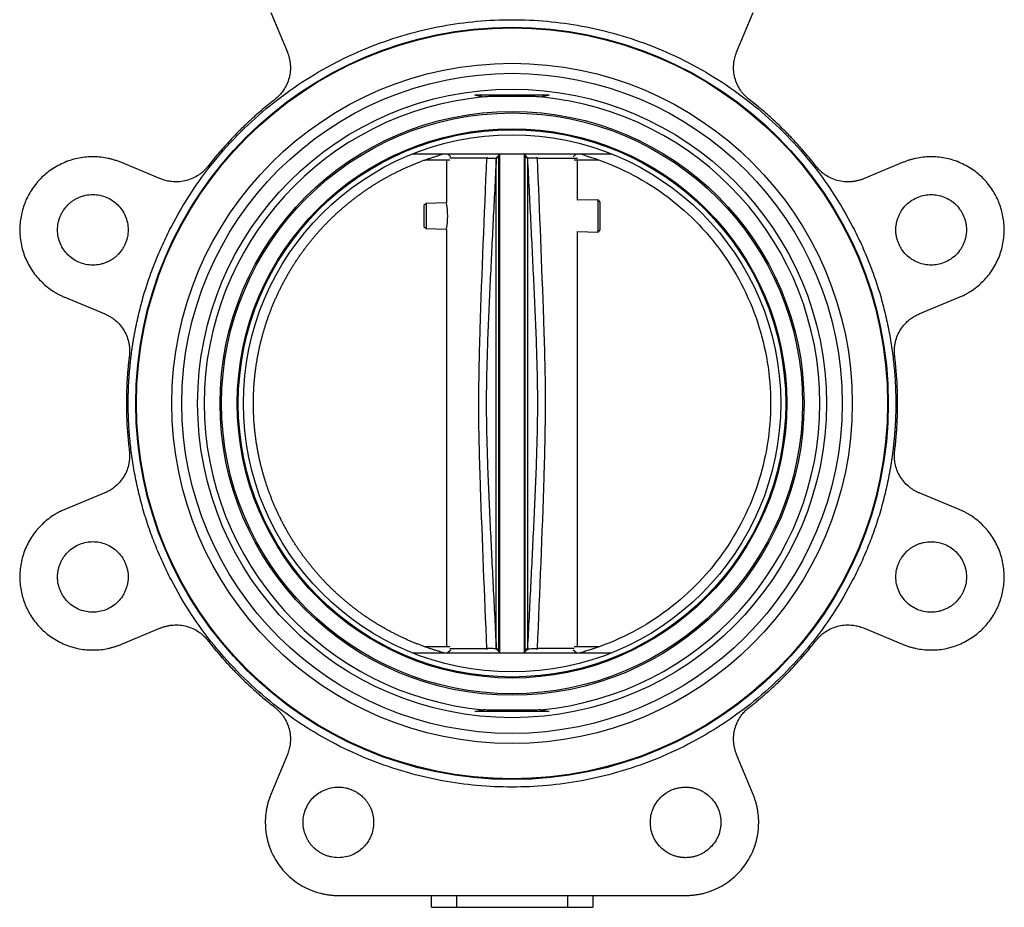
# Model space of a CAD drawing. Header units: millimetres. Extents: x 346 to 1849, y -14 to 1262.
# Tile 36 of 56: x 1571 to 1767, y 325 to 501. Entities that reach past the tile are written whole.
import ezdxf

# ---------------------------------------------------------------- set-up
doc = ezdxf.new("R2010")
doc.units = ezdxf.units.MM

msp = doc.modelspace()

# ---------------------------------------------------------------- linework, layer by layer
at = {"color": 7, "linetype": 'Continuous', "lineweight": 25}
for p, q in [((1621.14, 502.45), (1624.41, 494.55)), ((1713.54, 494.55), (1716.81, 502.45)), ((1676.33, 486), (1661.62, 486)), ((1599.27, 469.42), (1591.37, 472.69)), ((1649.21, 474.35), (1688.74, 474.35)), ((1651.69, 473.15), (1656.61, 473.15)), ((1655.98, 473.15), (1655.98, 464.63)), ((1656.16, 474.35), (1656.87, 473.78)), ((1664, 473.5), (1656.61, 473.5)), ((1666.38, 473.84), (1665.85, 473.36)), ((1666.36, 474.25), (1666.33, 474.02)), ((1666.33, 474.02), (1666.38, 473.84)), ((1666.48, 474.25), (1666.48, 375.45)), ((1671.48, 375.45), (1671.48, 474.25)), ((1671.58, 473.84), (1671.63, 474.02)), ((1672.1, 473.36), (1671.58, 473.84)), ((1671.63, 474.02), (1671.59, 474.25)), ((1672.14, 473.53), (1671.63, 474.02)), ((1672.1, 473.36), (1672.14, 473.53)), ((1681.08, 473.78), (1681.79, 474.35)), ((1681.34, 473.15), (1686.26, 473.15)), ((1681.98, 465.15), (1681.98, 473.15)), ((1746.58, 472.69), (1738.68, 469.42)), ((1686.04, 465.23), (1681.98, 465.15)), ((1686.48, 464.8), (1686.04, 465.23)), ((1686.04, 462.04), (1686.04, 465.23)), ((1651.92, 464.55), (1651.48, 464.1)), ((1651.48, 464.1), (1651.48, 459.98)), ((1655.98, 464.63), (1651.92, 464.55)), ((1651.92, 464.55), (1651.92, 462.04)), ((1686.48, 462.04), (1686.48, 464.8)), ((1651.92, 462.04), (1651.92, 459.53)), ((1686.04, 458.85), (1686.04, 462.04)), ((1686.48, 459.28), (1686.48, 462.04)), ((1651.48, 459.98), (1651.92, 459.53)), ((1651.92, 459.53), (1655.98, 459.45)), ((1655.98, 459.45), (1655.98, 376.55)), ((1686.04, 458.85), (1686.48, 459.28)), ((1681.98, 458.93), (1686.04, 458.85)), ((1681.98, 376.55), (1681.98, 458.93)), ((1580.28, 445.9), (1588.18, 442.62)), ((1749.77, 442.62), (1757.67, 445.9)), ((1588.18, 407.08), (1580.28, 403.8)), ((1757.67, 403.8), (1749.77, 407.08)), ((1591.37, 377.01), (1599.27, 380.28)), ((1738.68, 380.28), (1746.58, 377.01)), ((1649.21, 375.35), (1688.74, 375.35)), ((1656.61, 376.55), (1651.69, 376.55)), ((1656.87, 375.91), (1656.16, 375.35)), ((1656.61, 376.2), (1664, 376.2)), ((1666.33, 375.68), (1665.81, 376.16)), ((1665.85, 376.34), (1666.38, 375.86)), ((1666.38, 375.86), (1666.32, 375.68)), ((1666.32, 375.68), (1666.36, 375.45)), ((1671.58, 375.86), (1672.1, 376.34)), ((1671.62, 375.68), (1671.58, 375.86)), ((1671.59, 375.45), (1671.62, 375.68)), ((1671.62, 375.68), (1672.14, 376.16)), ((1681.79, 375.35), (1681.08, 375.91)), ((1686.26, 376.55), (1681.34, 376.55)), ((1676.33, 363.7), (1661.62, 363.7)), ((1624.41, 355.15), (1621.14, 347.25)), ((1716.81, 347.25), (1713.54, 355.15)), ((1634.53, 327.2), (1703.42, 327.2)), ((1652.98, 324.85), (1652.98, 327.2)), ((1657.98, 327.2), (1657.98, 324.85)), ((1679.98, 327.2), (1679.98, 324.85)), ((1684.98, 327.2), (1684.98, 324.85)), ((1652.98, 324.85), (1657.98, 324.85)), ((1657.98, 324.85), (1679.98, 324.85)), ((1679.98, 324.85), (1684.98, 324.85))]:
    msp.add_line(p, q, dxfattribs=at)
at = {"color": 8, "linetype": 'Continuous', "lineweight": 25}
for p, q in [((1664, 473.5), (1664.1, 473.77)), ((1673.85, 473.77), (1673.95, 473.5)), ((1664.1, 375.93), (1664, 376.2)), ((1673.95, 376.2), (1673.85, 375.93))]:
    msp.add_line(p, q, dxfattribs=at)
at = {"color": 7, "linetype": 'Continuous', "lineweight": 25}
for radius in [74.64, 74.5, 67.5, 65.5, 62.37, 57.93, 57.63, 54.5, 54.3, 53.3]:
    msp.add_circle((1668.98, 424.85), radius, dxfattribs=at)
for centre, radius, start, end in [((1668.98, 424.85), 61.07, 95.3052, 264.6948), ((1668.98, 424.85), 61.07, 275.3052, 84.6948), ((1643.11, 462.04), 13.11, 349.0085, 10.8419)]:
    msp.add_arc(centre, radius, start, end, dxfattribs=at)
for points, knots in [([(1592.84, 424.85), (1592.84, 425.14), (1592.84, 425.72), (1592.85, 426.59), (1592.88, 427.47), (1592.91, 428.34), (1592.96, 429.2), (1593.01, 430.07), (1593.08, 430.94), (1593.15, 431.81), (1593.24, 432.67), (1593.33, 433.54), (1593.43, 434.4), (1593.55, 435.26), (1593.67, 436.12), (1593.81, 436.99), (1593.95, 437.85), (1594.27, 439.61), (1594.83, 442.28), (1595.75, 445.84), (1596.86, 449.38), (1598.16, 452.91), (1599.65, 456.4), (1601.89, 461.01), (1605.15, 466.61), (1609.77, 472.94), (1615.04, 478.79), (1620.89, 484.06), (1627.21, 488.67), (1633.91, 492.58), (1640.85, 495.74), (1647.93, 498.15), (1654.99, 499.81), (1662.01, 500.78), (1668.97, 501.1), (1675.94, 500.78), (1682.96, 499.81), (1690.02, 498.15), (1697.1, 495.74), (1704.04, 492.58), (1710.74, 488.67), (1717.06, 484.06), (1722.91, 478.79), (1728.18, 472.94), (1732.8, 466.61), (1736.06, 461.01), (1738.31, 456.4), (1739.79, 452.91), (1741.09, 449.38), (1742.2, 445.84), (1743.12, 442.28), (1743.74, 439.33), (1744.15, 436.99), (1744.41, 435.26), (1744.63, 433.54), (1744.8, 431.81), (1744.94, 430.07), (1745.04, 428.34), (1745.1, 426.59), (1745.11, 425.43), (1745.12, 424.85)], [0, 0, 0, 0, 0.00365, 0.007296, 0.010939, 0.014581, 0.01822, 0.021858, 0.025495, 0.029131, 0.032767, 0.036404, 0.040042, 0.043682, 0.047323, 0.050967, 0.054613, 0.058263, 0.073508, 0.088755, 0.104387, 0.120021, 0.135977, 0.151935, 0.184343, 0.217096, 0.250024, 0.282952, 0.315705, 0.348114, 0.380018, 0.411275, 0.441757, 0.470878, 0.5, 0.529121, 0.558243, 0.588726, 0.619983, 0.651887, 0.684296, 0.717048, 0.749977, 0.782905, 0.815658, 0.848066, 0.864022, 0.87998, 0.895612, 0.911246, 0.926491, 0.941738, 0.949034, 0.956318, 0.963595, 0.970868, 0.978142, 0.985419, 0.992704, 1, 1, 1, 1]), ([(1624.41, 494.55), (1624.44, 494.46), (1624.52, 494.29), (1624.61, 494.02), (1624.69, 493.75), (1624.77, 493.48), (1624.83, 493.21), (1624.89, 492.94), (1624.93, 492.66), (1624.97, 492.38), (1625.03, 491.75), (1625.02, 490.76), (1624.79, 489.44), (1624.34, 488.17), (1623.82, 487.25), (1623.36, 486.61), (1623.04, 486.22), (1622.7, 485.85), (1622.33, 485.5), (1622.07, 485.29), (1621.94, 485.18)], [0, 0, 0, 0, 0.027191, 0.054266, 0.081258, 0.1082, 0.135127, 0.162072, 0.189068, 0.216151, 0.243352, 0.371657, 0.500014, 0.628319, 0.756676, 0.805529, 0.854092, 0.90256, 0.951131, 1, 1, 1, 1]), ([(1716.01, 485.18), (1715.94, 485.24), (1715.79, 485.36), (1715.58, 485.54), (1715.37, 485.73), (1715.17, 485.93), (1714.98, 486.14), (1714.8, 486.35), (1714.62, 486.57), (1714.45, 486.79), (1714.09, 487.31), (1713.61, 488.17), (1713.16, 489.44), (1712.93, 490.76), (1712.92, 491.82), (1713, 492.6), (1713.09, 493.1), (1713.21, 493.59), (1713.35, 494.08), (1713.48, 494.39), (1713.54, 494.55)], [0, 0, 0, 0, 0.027191, 0.054266, 0.081258, 0.1082, 0.135127, 0.162072, 0.189068, 0.216151, 0.243352, 0.371657, 0.500014, 0.628319, 0.756676, 0.805529, 0.854092, 0.90256, 0.951131, 1, 1, 1, 1]), ([(1621.94, 485.18), (1621.71, 485), (1621.26, 484.65), (1620.6, 484.11), (1619.94, 483.57), (1619.28, 483.01), (1618.63, 482.45), (1617.99, 481.89), (1617.36, 481.31), (1616.73, 480.73), (1616.11, 480.14), (1615.49, 479.55), (1614.71, 478.78), (1613.78, 477.83), (1612.7, 476.68), (1611.65, 475.52), (1610.62, 474.33), (1609.62, 473.12), (1608.97, 472.3), (1608.65, 471.89)], [0, 0, 0, 0, 0.045495, 0.090965, 0.136416, 0.181853, 0.227281, 0.272707, 0.318137, 0.363576, 0.409029, 0.454503, 0.500003, 0.58339, 0.666709, 0.749994, 0.833281, 0.916605, 1, 1, 1, 1]), ([(1674.62, 485.65), (1674.17, 485.7), (1673.7, 485.72), (1672.77, 485.74), (1672.3, 485.74), (1671.35, 485.75), (1670.87, 485.75), (1669.92, 485.75), (1669.45, 485.75), (1668.03, 485.75), (1667.08, 485.75), (1665.66, 485.74), (1665.19, 485.74), (1664.25, 485.72), (1663.78, 485.7), (1663.33, 485.65)], [0, 0, 0, 0, 0.125, 0.125, 0.25, 0.25, 0.375, 0.375, 0.5, 0.5, 0.75, 0.75, 0.875, 0.875, 1, 1, 1, 1]), ([(1729.31, 471.89), (1729.13, 472.11), (1728.78, 472.56), (1728.24, 473.23), (1727.69, 473.89), (1727.14, 474.54), (1726.58, 475.19), (1726.01, 475.83), (1725.44, 476.47), (1724.86, 477.1), (1724.27, 477.72), (1723.67, 478.34), (1722.9, 479.11), (1721.95, 480.05), (1720.81, 481.12), (1719.64, 482.17), (1718.45, 483.2), (1717.25, 484.21), (1716.42, 484.86), (1716.01, 485.18)], [0, 0, 0, 0, 0.045495, 0.090965, 0.136416, 0.181853, 0.227281, 0.272707, 0.318137, 0.363576, 0.409029, 0.454503, 0.500003, 0.58339, 0.666709, 0.749994, 0.833281, 0.916605, 1, 1, 1, 1]), ([(1591.37, 472.69), (1591.26, 472.74), (1591.02, 472.83), (1590.67, 472.96), (1590.31, 473.08), (1589.95, 473.2), (1589.58, 473.3), (1589.22, 473.39), (1588.51, 473.55), (1587.46, 473.72), (1586.04, 473.81), (1584.59, 473.76), (1582.63, 473.5), (1580.24, 472.78), (1577.61, 471.36), (1575.37, 469.48), (1573.62, 467.28), (1572.35, 464.87), (1571.55, 462.28), (1571.23, 459.48), (1571.48, 456.57), (1572.33, 453.7), (1573.52, 451.51), (1574.72, 449.93), (1575.71, 448.88), (1576.78, 447.93), (1577.72, 447.25), (1578.49, 446.78), (1579.07, 446.45), (1579.67, 446.16), (1580.07, 445.98), (1580.28, 445.9)], [0, 0, 0, 0, 0.008343, 0.016672, 0.024993, 0.033312, 0.041634, 0.049965, 0.058311, 0.089201, 0.120102, 0.15228, 0.18447, 0.250119, 0.315767, 0.380052, 0.441771, 0.500002, 0.558232, 0.619951, 0.684236, 0.749885, 0.815534, 0.847712, 0.879901, 0.910791, 0.941693, 0.956283, 0.970843, 0.985406, 1, 1, 1, 1]), ([(1617.68, 424.85), (1617.68, 425.08), (1617.68, 425.54), (1617.69, 426.22), (1617.71, 426.91), (1617.75, 427.59), (1617.79, 428.28), (1617.84, 428.96), (1617.9, 429.65), (1617.97, 430.33), (1618.04, 431.01), (1618.13, 431.69), (1618.23, 432.37), (1618.33, 433.05), (1618.45, 433.72), (1618.57, 434.4), (1618.7, 435.07), (1618.84, 435.74), (1618.99, 436.41), (1619.15, 437.08), (1619.32, 437.75), (1619.5, 438.41), (1619.68, 439.07), (1619.88, 439.73), (1620.08, 440.38), (1620.29, 441.03), (1620.51, 441.68), (1620.74, 442.33), (1620.98, 442.97), (1621.23, 443.61), (1621.48, 444.25), (1621.75, 444.88), (1622.02, 445.51), (1622.3, 446.14), (1622.59, 446.76), (1622.89, 447.38), (1623.19, 447.99), (1623.5, 448.6), (1623.83, 449.21), (1624.16, 449.81), (1624.49, 450.41), (1624.84, 451), (1625.19, 451.59), (1625.55, 452.17), (1625.92, 452.75), (1626.3, 453.32), (1626.68, 453.89), (1627.08, 454.45), (1627.48, 455.01), (1627.88, 455.56), (1628.3, 456.11), (1628.72, 456.65), (1629.15, 457.18), (1629.58, 457.71), (1630.02, 458.24), (1630.47, 458.75), (1630.93, 459.27), (1631.39, 459.77), (1631.86, 460.27), (1632.34, 460.76), (1632.82, 461.25), (1633.31, 461.73), (1633.81, 462.2), (1634.31, 462.67), (1634.82, 463.13), (1635.34, 463.58), (1635.86, 464.03), (1636.38, 464.47), (1636.92, 464.9), (1637.45, 465.33), (1638, 465.74), (1638.55, 466.15), (1639.1, 466.56), (1639.66, 466.95), (1640.23, 467.34), (1640.8, 467.72), (1641.37, 468.09), (1641.95, 468.46), (1642.54, 468.82), (1643.13, 469.16), (1643.72, 469.51), (1644.32, 469.84), (1644.93, 470.16), (1645.53, 470.48), (1646.14, 470.79), (1646.76, 471.09), (1647.38, 471.39), (1648, 471.67), (1648.63, 471.95), (1649.26, 472.21), (1649.9, 472.47), (1650.54, 472.72), (1651.18, 472.97), (1651.82, 473.2), (1652.47, 473.42), (1653.12, 473.64), (1653.77, 473.85), (1654.21, 473.98), (1654.43, 474.04)], [0, 0, 0, 0, 0.010415, 0.020831, 0.031246, 0.041661, 0.052076, 0.062491, 0.072906, 0.08332, 0.093735, 0.104149, 0.114564, 0.124978, 0.135393, 0.145807, 0.156221, 0.166636, 0.17705, 0.187464, 0.197878, 0.208292, 0.218706, 0.229121, 0.239535, 0.249949, 0.260363, 0.270777, 0.281191, 0.291605, 0.302019, 0.312433, 0.322847, 0.333261, 0.343675, 0.354089, 0.364504, 0.374918, 0.385332, 0.395746, 0.406161, 0.416575, 0.42699, 0.437404, 0.447819, 0.458234, 0.468648, 0.479063, 0.489478, 0.499893, 0.510308, 0.520723, 0.531139, 0.541554, 0.55197, 0.562385, 0.572801, 0.583217, 0.593633, 0.604049, 0.614465, 0.624882, 0.635298, 0.645715, 0.656132, 0.666549, 0.676966, 0.687383, 0.697801, 0.708219, 0.718636, 0.729054, 0.739473, 0.749891, 0.76031, 0.770728, 0.781147, 0.791567, 0.801986, 0.812406, 0.822825, 0.833245, 0.843666, 0.854086, 0.864507, 0.874928, 0.885349, 0.895771, 0.906192, 0.916614, 0.927037, 0.937459, 0.947882, 0.958305, 0.968728, 0.979152, 0.989576, 1, 1, 1, 1]), ([(1655.42, 474.35), (1655.25, 474.3), (1654.92, 474.2), (1654.59, 474.1), (1654.43, 474.04)], [0, 0, 0, 0, 0.500018, 1, 1, 1, 1]), ([(1664, 376.2), (1663.55, 386.87), (1662.88, 402.72), (1662.25, 423.84), (1662.79, 445.62), (1663.51, 462.18), (1664, 473.5)], [0, 0, 0, 0, 0.328988, 0.489075, 0.65086, 1, 1, 1, 1]), ([(1665.85, 473.36), (1665.64, 469.31), (1665.23, 461.22), (1664.63, 449.08), (1664.08, 436.96), (1663.76, 424.85), (1664.08, 412.74), (1664.63, 400.62), (1665.23, 388.48), (1665.64, 380.39), (1665.85, 376.34)], [0, 0, 0, 0, 0.1252393, 0.2504374, 0.3754803, 0.5, 0.6245197, 0.7495626, 0.8747607, 1, 1, 1, 1]), ([(1664, 473.5), (1664.3, 473.5), (1664.9, 473.51), (1665.54, 473.53), (1665.72, 473.53), (1665.81, 473.53)], [0, 0, 0, 0, 0.340443, 0.680834, 1, 1, 1, 1]), ([(1665.81, 473.53), (1665.89, 473.61), (1666.05, 473.76), (1666.22, 473.92), (1666.31, 474), (1666.32, 474.01), (1666.33, 474.02), (1666.33, 474.02)], [0, 0, 0, 0, 0.490361, 0.929118, 0.978967, 0.997444, 1, 1, 1, 1]), ([(1665.81, 473.53), (1665.82, 473.51), (1665.84, 473.45), (1665.85, 473.39), (1665.85, 473.36)], [0, 0, 0, 0, 0.445211, 1, 1, 1, 1]), ([(1672.1, 376.34), (1672.31, 380.39), (1672.73, 388.48), (1673.32, 400.62), (1673.87, 412.74), (1674.19, 424.85), (1673.87, 436.96), (1673.32, 449.08), (1672.73, 461.22), (1672.31, 469.31), (1672.1, 473.36)], [0, 0, 0, 0, 0.125239, 0.250437, 0.37548, 0.5, 0.62452, 0.749563, 0.874761, 1, 1, 1, 1]), ([(1673.95, 473.5), (1673.73, 473.5), (1673.28, 473.51), (1672.74, 473.52), (1672.33, 473.53), (1672.21, 473.53), (1672.14, 473.53)], [0, 0, 0, 0, 0.249827, 0.500405, 0.750171, 1, 1, 1, 1]), ([(1673.95, 473.5), (1674.4, 462.84), (1675.07, 446.99), (1675.7, 425.88), (1675.16, 404.09), (1674.44, 387.52), (1673.95, 376.2)], [0, 0, 0, 0, 0.328785, 0.488975, 0.650667, 1, 1, 1, 1]), ([(1683.52, 474.04), (1683.36, 474.1), (1683.03, 474.2), (1682.7, 474.3), (1682.53, 474.35)], [0, 0, 0, 0, 0.499982, 1, 1, 1, 1]), ([(1683.52, 474.04), (1688.78, 472.49), (1693.79, 470.09), (1702.79, 463.82), (1706.78, 459.95), (1713.35, 451.17), (1715.92, 446.24), (1719.39, 435.83), (1720.27, 430.34), (1720.28, 424.85)], [0, 0, 0, 0, 0.25, 0.25, 0.5, 0.5, 0.75, 0.75, 1, 1, 1, 1]), ([(1757.67, 445.9), (1757.79, 445.94), (1758.02, 446.04), (1758.37, 446.2), (1758.71, 446.37), (1759.04, 446.55), (1759.37, 446.73), (1759.7, 446.92), (1760.31, 447.31), (1761.17, 447.93), (1762.24, 448.87), (1763.23, 449.93), (1764.43, 451.51), (1765.62, 453.7), (1766.47, 456.57), (1766.72, 459.48), (1766.4, 462.28), (1765.6, 464.87), (1764.33, 467.28), (1762.58, 469.48), (1760.34, 471.36), (1757.71, 472.78), (1755.32, 473.5), (1753.36, 473.76), (1751.92, 473.81), (1750.49, 473.72), (1749.35, 473.54), (1748.46, 473.33), (1747.82, 473.14), (1747.19, 472.93), (1746.78, 472.77), (1746.58, 472.69)], [0, 0, 0, 0, 0.008343, 0.016672, 0.024993, 0.033312, 0.041634, 0.049965, 0.058311, 0.089201, 0.120102, 0.15228, 0.18447, 0.250119, 0.315767, 0.380052, 0.441771, 0.500002, 0.558232, 0.619951, 0.684236, 0.749885, 0.815534, 0.847712, 0.879901, 0.910791, 0.941693, 0.956283, 0.970843, 0.985406, 1, 1, 1, 1]), ([(1608.65, 471.89), (1608.59, 471.81), (1608.47, 471.67), (1608.28, 471.45), (1608.09, 471.25), (1607.89, 471.05), (1607.69, 470.86), (1607.48, 470.67), (1607.26, 470.5), (1607.03, 470.33), (1606.51, 469.97), (1605.65, 469.48), (1604.39, 469.04), (1603.07, 468.8), (1602, 468.79), (1601.22, 468.88), (1600.72, 468.96), (1600.23, 469.08), (1599.75, 469.23), (1599.43, 469.35), (1599.27, 469.42)], [0, 0, 0, 0, 0.027191, 0.054266, 0.081258, 0.1082, 0.135127, 0.162072, 0.189068, 0.216151, 0.243352, 0.371657, 0.500014, 0.628319, 0.756676, 0.805529, 0.854092, 0.90256, 0.951131, 1, 1, 1, 1]), ([(1738.68, 469.42), (1738.59, 469.38), (1738.41, 469.31), (1738.15, 469.22), (1737.88, 469.13), (1737.61, 469.06), (1737.34, 468.99), (1737.06, 468.94), (1736.78, 468.89), (1736.5, 468.85), (1735.87, 468.8), (1734.88, 468.8), (1733.56, 469.04), (1732.3, 469.48), (1731.37, 470), (1730.73, 470.46), (1730.34, 470.78), (1729.97, 471.13), (1729.62, 471.49), (1729.41, 471.76), (1729.31, 471.89)], [0, 0, 0, 0, 0.027191, 0.054266, 0.081258, 0.1082, 0.135127, 0.162072, 0.189068, 0.216151, 0.243352, 0.371657, 0.500014, 0.628319, 0.756676, 0.805529, 0.854092, 0.90256, 0.951131, 1, 1, 1, 1]), ([(1580.88, 464.24), (1580.94, 464.3), (1581.06, 464.42), (1581.25, 464.59), (1581.45, 464.75), (1581.65, 464.91), (1581.97, 465.14), (1582.43, 465.43), (1583.05, 465.73), (1583.7, 465.97), (1584.63, 466.22), (1585.83, 466.34), (1587.26, 466.19), (1588.61, 465.77), (1589.79, 465.11), (1590.8, 464.27), (1591.64, 463.26), (1592.3, 462.07), (1592.73, 460.73), (1592.88, 459.29), (1592.75, 458.09), (1592.51, 457.17), (1592.26, 456.52), (1591.96, 455.9), (1591.65, 455.39), (1591.34, 454.98), (1591.07, 454.65), (1590.87, 454.44), (1590.78, 454.34)], [0, 0, 0, 0, 0.011674, 0.023326, 0.034972, 0.046628, 0.058309, 0.089193, 0.120101, 0.152273, 0.184469, 0.250118, 0.315768, 0.380053, 0.441772, 0.500003, 0.558234, 0.619953, 0.684238, 0.749887, 0.815537, 0.847708, 0.879904, 0.910788, 0.941696, 0.961138, 0.980548, 1, 1, 1, 1]), ([(1745.12, 459.29), (1745.13, 459.38), (1745.13, 459.55), (1745.14, 459.8), (1745.16, 460.06), (1745.2, 460.31), (1745.26, 460.7), (1745.39, 461.23), (1745.61, 461.88), (1745.9, 462.52), (1746.38, 463.34), (1747.14, 464.28), (1748.26, 465.19), (1749.51, 465.84), (1750.82, 466.21), (1752.12, 466.33), (1753.43, 466.21), (1754.74, 465.84), (1755.99, 465.19), (1757.11, 464.28), (1757.87, 463.34), (1758.35, 462.52), (1758.64, 461.88), (1758.86, 461.23), (1759, 460.65), (1759.08, 460.14), (1759.12, 459.72), (1759.12, 459.43), (1759.12, 459.29)], [0, 0, 0, 0, 0.011674, 0.023326, 0.034972, 0.046628, 0.058309, 0.089193, 0.120101, 0.152273, 0.184469, 0.250118, 0.315768, 0.380053, 0.441772, 0.500003, 0.558234, 0.619953, 0.684238, 0.749887, 0.815537, 0.847708, 0.879904, 0.910788, 0.941696, 0.961138, 0.980548, 1, 1, 1, 1]), ([(1590.78, 454.34), (1590.71, 454.28), (1590.59, 454.16), (1590.4, 453.99), (1590.2, 453.83), (1590, 453.67), (1589.68, 453.44), (1589.22, 453.16), (1588.6, 452.85), (1587.95, 452.61), (1587.03, 452.37), (1585.83, 452.24), (1584.39, 452.39), (1583.04, 452.82), (1581.86, 453.47), (1580.85, 454.31), (1580.01, 455.32), (1579.35, 456.51), (1578.92, 457.86), (1578.78, 459.29), (1578.9, 460.49), (1579.14, 461.41), (1579.39, 462.07), (1579.69, 462.69), (1580, 463.19), (1580.31, 463.6), (1580.58, 463.93), (1580.78, 464.14), (1580.88, 464.24)], [0, 0, 0, 0, 0.011674, 0.023326, 0.034972, 0.046628, 0.058309, 0.089193, 0.120101, 0.152273, 0.184469, 0.250118, 0.315768, 0.380053, 0.441772, 0.500003, 0.558234, 0.619953, 0.684238, 0.749887, 0.815537, 0.847708, 0.879904, 0.910788, 0.941696, 0.961138, 0.980548, 1, 1, 1, 1]), ([(1759.12, 459.29), (1759.12, 459.21), (1759.12, 459.04), (1759.11, 458.78), (1759.08, 458.52), (1759.05, 458.27), (1758.99, 457.88), (1758.86, 457.35), (1758.64, 456.7), (1758.35, 456.07), (1757.87, 455.24), (1757.11, 454.31), (1755.99, 453.4), (1754.74, 452.75), (1753.43, 452.37), (1752.12, 452.25), (1750.82, 452.37), (1749.51, 452.75), (1748.26, 453.4), (1747.14, 454.31), (1746.38, 455.24), (1745.9, 456.07), (1745.61, 456.7), (1745.39, 457.35), (1745.25, 457.93), (1745.17, 458.44), (1745.13, 458.86), (1745.13, 459.15), (1745.12, 459.29)], [0, 0, 0, 0, 0.0116737, 0.0233258, 0.034972, 0.046628, 0.0583094, 0.0891935, 0.1201015, 0.1522733, 0.1844691, 0.2501183, 0.3157676, 0.3800526, 0.4417717, 0.5000028, 0.5582339, 0.6199531, 0.6842381, 0.7498873, 0.8155366, 0.8477084, 0.8799042, 0.9107883, 0.9416963, 0.9611376, 0.980548, 1, 1, 1, 1]), ([(1588.18, 442.62), (1588.26, 442.59), (1588.44, 442.51), (1588.69, 442.39), (1588.94, 442.26), (1589.18, 442.12), (1589.42, 441.98), (1589.66, 441.82), (1589.89, 441.66), (1590.11, 441.48), (1590.6, 441.08), (1591.29, 440.38), (1592.06, 439.28), (1592.64, 438.07), (1592.93, 437.04), (1593.05, 436.27), (1593.1, 435.77), (1593.12, 435.26), (1593.11, 434.75), (1593.07, 434.42), (1593.05, 434.25)], [0, 0, 0, 0, 0.027191, 0.054266, 0.081258, 0.1082, 0.135127, 0.162072, 0.189068, 0.216151, 0.243352, 0.371657, 0.500014, 0.628319, 0.756676, 0.805529, 0.854092, 0.90256, 0.951131, 1, 1, 1, 1]), ([(1744.9, 434.25), (1744.88, 434.34), (1744.86, 434.53), (1744.84, 434.81), (1744.83, 435.09), (1744.83, 435.37), (1744.84, 435.65), (1744.86, 435.93), (1744.89, 436.21), (1744.93, 436.49), (1745.04, 437.11), (1745.31, 438.07), (1745.89, 439.28), (1746.66, 440.38), (1747.41, 441.13), (1748.02, 441.63), (1748.43, 441.92), (1748.86, 442.18), (1749.31, 442.42), (1749.62, 442.56), (1749.77, 442.62)], [0, 0, 0, 0, 0.027191, 0.054266, 0.081258, 0.1082, 0.135127, 0.162072, 0.189068, 0.216151, 0.243352, 0.371657, 0.500014, 0.628319, 0.756676, 0.805529, 0.854092, 0.90256, 0.951131, 1, 1, 1, 1]), ([(1593.05, 434.25), (1593.02, 433.97), (1592.95, 433.4), (1592.86, 432.55), (1592.78, 431.69), (1592.71, 430.84), (1592.65, 429.99), (1592.59, 429.13), (1592.55, 428.28), (1592.52, 427.42), (1592.49, 426.56), (1592.48, 425.71), (1592.47, 424.61), (1592.49, 423.28), (1592.53, 421.71), (1592.61, 420.14), (1592.73, 418.58), (1592.87, 417.01), (1592.99, 415.97), (1593.05, 415.45)], [0, 0, 0, 0, 0.045495, 0.090965, 0.136416, 0.181853, 0.227281, 0.272707, 0.318137, 0.363576, 0.409029, 0.454503, 0.500003, 0.58339, 0.666709, 0.749994, 0.833281, 0.916605, 1, 1, 1, 1]), ([(1744.9, 415.45), (1744.93, 415.73), (1745, 416.3), (1745.09, 417.15), (1745.17, 418.01), (1745.24, 418.86), (1745.3, 419.71), (1745.36, 420.57), (1745.4, 421.42), (1745.43, 422.28), (1745.46, 423.14), (1745.47, 423.99), (1745.48, 425.09), (1745.46, 426.42), (1745.42, 427.99), (1745.34, 429.56), (1745.22, 431.12), (1745.08, 432.69), (1744.96, 433.73), (1744.9, 434.25)], [0, 0, 0, 0, 0.045495, 0.090965, 0.136416, 0.181853, 0.227281, 0.272707, 0.318137, 0.363576, 0.409029, 0.454503, 0.500003, 0.58339, 0.666709, 0.749994, 0.833281, 0.916605, 1, 1, 1, 1]), ([(1745.12, 424.85), (1745.11, 424.56), (1745.11, 423.98), (1745.1, 423.11), (1745.07, 422.23), (1745.04, 421.36), (1744.99, 420.5), (1744.94, 419.63), (1744.87, 418.76), (1744.8, 417.89), (1744.71, 417.03), (1744.62, 416.16), (1744.52, 415.3), (1744.4, 414.44), (1744.28, 413.57), (1744.14, 412.71), (1744, 411.85), (1743.68, 410.09), (1743.12, 407.42), (1742.2, 403.86), (1741.09, 400.32), (1739.79, 396.79), (1738.31, 393.3), (1736.06, 388.68), (1732.8, 383.09), (1728.18, 376.76), (1722.91, 370.91), (1717.06, 365.64), (1710.74, 361.02), (1704.04, 357.12), (1697.1, 353.96), (1690.02, 351.55), (1682.96, 349.89), (1675.94, 348.92), (1668.98, 348.6), (1662.01, 348.92), (1654.99, 349.89), (1647.93, 351.55), (1640.85, 353.96), (1633.91, 357.12), (1627.21, 361.02), (1620.89, 365.64), (1615.04, 370.91), (1609.77, 376.76), (1605.15, 383.09), (1601.89, 388.68), (1599.65, 393.3), (1598.16, 396.79), (1596.86, 400.32), (1595.75, 403.86), (1594.83, 407.42), (1594.21, 410.37), (1593.8, 412.71), (1593.54, 414.44), (1593.33, 416.16), (1593.15, 417.89), (1593.01, 419.63), (1592.91, 421.36), (1592.85, 423.11), (1592.84, 424.27), (1592.84, 424.85)], [0, 0, 0, 0, 0.00365, 0.007296, 0.010939, 0.014581, 0.01822, 0.021858, 0.025495, 0.029131, 0.032767, 0.036404, 0.040042, 0.043682, 0.047323, 0.050967, 0.054613, 0.058263, 0.073508, 0.088755, 0.104387, 0.120021, 0.135977, 0.151935, 0.184343, 0.217096, 0.250024, 0.282952, 0.315705, 0.348114, 0.380018, 0.411275, 0.441757, 0.470878, 0.5, 0.529121, 0.558243, 0.588726, 0.619983, 0.651887, 0.684296, 0.717048, 0.749977, 0.782905, 0.815658, 0.848066, 0.864022, 0.87998, 0.895612, 0.911246, 0.926491, 0.941738, 0.949034, 0.956318, 0.963595, 0.970868, 0.978142, 0.985419, 0.992704, 1, 1, 1, 1]), ([(1654.43, 375.66), (1654.21, 375.72), (1653.77, 375.85), (1653.12, 376.06), (1652.47, 376.28), (1651.82, 376.5), (1651.18, 376.73), (1650.54, 376.98), (1649.9, 377.23), (1649.26, 377.49), (1648.63, 377.75), (1648, 378.03), (1647.38, 378.31), (1646.76, 378.61), (1646.14, 378.91), (1645.53, 379.22), (1644.93, 379.53), (1644.32, 379.86), (1643.72, 380.19), (1643.13, 380.54), (1642.54, 380.88), (1641.95, 381.24), (1641.37, 381.61), (1640.8, 381.98), (1640.23, 382.36), (1639.66, 382.75), (1639.1, 383.14), (1638.55, 383.55), (1638, 383.96), (1637.45, 384.37), (1636.92, 384.8), (1636.38, 385.23), (1635.86, 385.67), (1635.34, 386.12), (1634.82, 386.57), (1634.31, 387.03), (1633.81, 387.5), (1633.31, 387.97), (1632.82, 388.45), (1632.34, 388.94), (1631.86, 389.43), (1631.39, 389.93), (1630.93, 390.43), (1630.47, 390.94), (1630.02, 391.46), (1629.58, 391.99), (1629.15, 392.52), (1628.72, 393.05), (1628.3, 393.59), (1627.88, 394.14), (1627.48, 394.69), (1627.08, 395.25), (1626.68, 395.81), (1626.3, 396.38), (1625.92, 396.95), (1625.55, 397.53), (1625.19, 398.11), (1624.84, 398.7), (1624.49, 399.29), (1624.16, 399.89), (1623.83, 400.49), (1623.5, 401.1), (1623.19, 401.71), (1622.89, 402.32), (1622.59, 402.94), (1622.3, 403.56), (1622.02, 404.19), (1621.75, 404.82), (1621.48, 405.45), (1621.23, 406.09), (1620.98, 406.73), (1620.74, 407.37), (1620.51, 408.02), (1620.29, 408.67), (1620.08, 409.32), (1619.88, 409.97), (1619.68, 410.63), (1619.5, 411.29), (1619.32, 411.95), (1619.15, 412.62), (1618.99, 413.29), (1618.84, 413.96), (1618.7, 414.63), (1618.57, 415.3), (1618.45, 415.98), (1618.33, 416.65), (1618.23, 417.33), (1618.13, 418.01), (1618.04, 418.69), (1617.97, 419.37), (1617.9, 420.05), (1617.84, 420.74), (1617.79, 421.42), (1617.75, 422.11), (1617.71, 422.79), (1617.69, 423.48), (1617.68, 424.16), (1617.68, 424.62), (1617.68, 424.85)], [0, 0, 0, 0, 0.010424, 0.020848, 0.031272, 0.041695, 0.052118, 0.062541, 0.072963, 0.083386, 0.093808, 0.104229, 0.114651, 0.125072, 0.135493, 0.145914, 0.156334, 0.166755, 0.177175, 0.187594, 0.198014, 0.208433, 0.218853, 0.229272, 0.23969, 0.250109, 0.260527, 0.270946, 0.281364, 0.291781, 0.302199, 0.312617, 0.323034, 0.333451, 0.343868, 0.354285, 0.364702, 0.375118, 0.385535, 0.395951, 0.406367, 0.416783, 0.427199, 0.437615, 0.44803, 0.458446, 0.468861, 0.479277, 0.489692, 0.500107, 0.510522, 0.520937, 0.531352, 0.541766, 0.552181, 0.562596, 0.57301, 0.583425, 0.593839, 0.604254, 0.614668, 0.625082, 0.635496, 0.645911, 0.656325, 0.666739, 0.677153, 0.687567, 0.697981, 0.708395, 0.718809, 0.729223, 0.739637, 0.750051, 0.760465, 0.770879, 0.781294, 0.791708, 0.802122, 0.812536, 0.82295, 0.833364, 0.843779, 0.854193, 0.864607, 0.875022, 0.885436, 0.895851, 0.906265, 0.91668, 0.927094, 0.937509, 0.947924, 0.958339, 0.968754, 0.979169, 0.989585, 1, 1, 1, 1]), ([(1720.28, 424.85), (1720.27, 419.36), (1719.39, 413.87), (1715.92, 403.46), (1713.35, 398.53), (1706.78, 389.74), (1702.79, 385.88), (1693.79, 379.61), (1688.78, 377.21), (1683.52, 375.66)], [0, 0, 0, 0, 0.25, 0.25, 0.5, 0.5, 0.75, 0.75, 1, 1, 1, 1]), ([(1593.05, 415.45), (1593.07, 415.36), (1593.09, 415.17), (1593.11, 414.89), (1593.12, 414.61), (1593.12, 414.33), (1593.11, 414.05), (1593.09, 413.77), (1593.06, 413.49), (1593.02, 413.21), (1592.91, 412.59), (1592.64, 411.63), (1592.06, 410.42), (1591.29, 409.32), (1590.54, 408.57), (1589.93, 408.07), (1589.52, 407.78), (1589.09, 407.52), (1588.64, 407.28), (1588.33, 407.14), (1588.18, 407.08)], [0, 0, 0, 0, 0.027191, 0.054266, 0.081258, 0.1082, 0.135127, 0.162072, 0.189068, 0.216151, 0.243352, 0.371657, 0.500014, 0.628319, 0.756676, 0.805529, 0.854092, 0.90256, 0.951131, 1, 1, 1, 1]), ([(1749.77, 407.08), (1749.69, 407.11), (1749.51, 407.19), (1749.26, 407.31), (1749.01, 407.44), (1748.77, 407.58), (1748.53, 407.72), (1748.29, 407.88), (1748.07, 408.04), (1747.84, 408.22), (1747.35, 408.62), (1746.66, 409.32), (1745.89, 410.42), (1745.31, 411.63), (1745.02, 412.66), (1744.9, 413.43), (1744.85, 413.93), (1744.83, 414.44), (1744.84, 414.95), (1744.88, 415.28), (1744.9, 415.45)], [0, 0, 0, 0, 0.027191, 0.054266, 0.081258, 0.1082, 0.135127, 0.162072, 0.189068, 0.216151, 0.243352, 0.371657, 0.500014, 0.628319, 0.756676, 0.805529, 0.854092, 0.90256, 0.951131, 1, 1, 1, 1]), ([(1580.28, 403.8), (1580.16, 403.76), (1579.93, 403.66), (1579.58, 403.5), (1579.24, 403.33), (1578.91, 403.15), (1578.58, 402.97), (1578.25, 402.78), (1577.64, 402.39), (1576.78, 401.77), (1575.71, 400.83), (1574.72, 399.77), (1573.52, 398.19), (1572.33, 396), (1571.48, 393.13), (1571.23, 390.22), (1571.55, 387.42), (1572.35, 384.83), (1573.62, 382.42), (1575.37, 380.22), (1577.61, 378.34), (1580.24, 376.92), (1582.63, 376.2), (1584.59, 375.94), (1586.03, 375.89), (1587.46, 375.98), (1588.6, 376.16), (1589.49, 376.37), (1590.13, 376.56), (1590.76, 376.77), (1591.17, 376.93), (1591.37, 377.01)], [0, 0, 0, 0, 0.008343, 0.016672, 0.024993, 0.033312, 0.041634, 0.049965, 0.058311, 0.089201, 0.120102, 0.15228, 0.18447, 0.250119, 0.315767, 0.380052, 0.441771, 0.500002, 0.558232, 0.619951, 0.684236, 0.749885, 0.815534, 0.847712, 0.879901, 0.910791, 0.941693, 0.956283, 0.970843, 0.985406, 1, 1, 1, 1]), ([(1746.58, 377.01), (1746.69, 376.96), (1746.93, 376.87), (1747.28, 376.74), (1747.64, 376.62), (1748, 376.5), (1748.37, 376.4), (1748.74, 376.31), (1749.44, 376.15), (1750.49, 375.98), (1751.92, 375.89), (1753.36, 375.94), (1755.32, 376.2), (1757.71, 376.92), (1760.34, 378.34), (1762.58, 380.22), (1764.33, 382.42), (1765.6, 384.83), (1766.4, 387.42), (1766.72, 390.22), (1766.47, 393.13), (1765.62, 396), (1764.43, 398.19), (1763.23, 399.77), (1762.25, 400.82), (1761.17, 401.77), (1760.23, 402.45), (1759.46, 402.92), (1758.88, 403.25), (1758.28, 403.54), (1757.88, 403.72), (1757.67, 403.8)], [0, 0, 0, 0, 0.008343, 0.016672, 0.024993, 0.033312, 0.041634, 0.049965, 0.058311, 0.089201, 0.120102, 0.15228, 0.18447, 0.250119, 0.315767, 0.380052, 0.441771, 0.500002, 0.558232, 0.619951, 0.684236, 0.749885, 0.815534, 0.847712, 0.879901, 0.910791, 0.941693, 0.956283, 0.970843, 0.985406, 1, 1, 1, 1]), ([(1578.83, 390.41), (1578.83, 390.49), (1578.83, 390.66), (1578.84, 390.92), (1578.87, 391.18), (1578.9, 391.43), (1578.96, 391.82), (1579.09, 392.35), (1579.31, 393), (1579.6, 393.63), (1580.08, 394.46), (1580.84, 395.39), (1581.96, 396.3), (1583.21, 396.95), (1584.52, 397.33), (1585.83, 397.45), (1587.13, 397.33), (1588.44, 396.95), (1589.69, 396.3), (1590.81, 395.39), (1591.57, 394.46), (1592.05, 393.63), (1592.34, 393), (1592.56, 392.35), (1592.7, 391.77), (1592.78, 391.26), (1592.82, 390.84), (1592.82, 390.55), (1592.83, 390.41)], [0, 0, 0, 0, 0.0116737, 0.0233258, 0.034972, 0.046628, 0.0583094, 0.0891935, 0.1201015, 0.1522733, 0.1844691, 0.2501183, 0.3157676, 0.3800526, 0.4417717, 0.5000028, 0.5582339, 0.6199531, 0.6842381, 0.7498873, 0.8155366, 0.8477084, 0.8799042, 0.9107883, 0.9416963, 0.9611376, 0.980548, 1, 1, 1, 1]), ([(1747.17, 395.36), (1747.24, 395.42), (1747.36, 395.54), (1747.55, 395.71), (1747.75, 395.87), (1747.95, 396.03), (1748.27, 396.26), (1748.73, 396.54), (1749.35, 396.85), (1750, 397.09), (1750.92, 397.33), (1752.12, 397.46), (1753.56, 397.31), (1754.91, 396.88), (1756.09, 396.22), (1757.1, 395.39), (1757.94, 394.38), (1758.6, 393.19), (1759.03, 391.84), (1759.17, 390.41), (1759.05, 389.21), (1758.81, 388.29), (1758.56, 387.63), (1758.26, 387.01), (1757.95, 386.51), (1757.64, 386.1), (1757.37, 385.77), (1757.17, 385.56), (1757.07, 385.46)], [0, 0, 0, 0, 0.011674, 0.023326, 0.034972, 0.046628, 0.058309, 0.089193, 0.120101, 0.152273, 0.184469, 0.250118, 0.315768, 0.380053, 0.441772, 0.500003, 0.558234, 0.619953, 0.684238, 0.749887, 0.815537, 0.847708, 0.879904, 0.910788, 0.941696, 0.961138, 0.980548, 1, 1, 1, 1]), ([(1757.07, 385.46), (1757.01, 385.4), (1756.89, 385.28), (1756.7, 385.11), (1756.5, 384.94), (1756.3, 384.79), (1755.98, 384.56), (1755.52, 384.27), (1754.9, 383.97), (1754.25, 383.73), (1753.32, 383.48), (1752.12, 383.36), (1750.69, 383.51), (1749.34, 383.93), (1748.16, 384.59), (1747.15, 385.43), (1746.31, 386.44), (1745.65, 387.63), (1745.22, 388.97), (1745.07, 390.41), (1745.2, 391.61), (1745.44, 392.53), (1745.69, 393.18), (1745.99, 393.8), (1746.3, 394.31), (1746.61, 394.72), (1746.88, 395.05), (1747.08, 395.26), (1747.17, 395.36)], [0, 0, 0, 0, 0.011674, 0.023326, 0.034972, 0.046628, 0.058309, 0.089193, 0.120101, 0.152273, 0.184469, 0.250118, 0.315768, 0.380053, 0.441772, 0.500003, 0.558234, 0.619953, 0.684238, 0.749887, 0.815537, 0.847708, 0.879904, 0.910788, 0.941696, 0.961138, 0.980548, 1, 1, 1, 1]), ([(1592.83, 390.41), (1592.83, 390.32), (1592.82, 390.15), (1592.81, 389.9), (1592.79, 389.64), (1592.75, 389.39), (1592.69, 389), (1592.56, 388.47), (1592.34, 387.82), (1592.05, 387.18), (1591.57, 386.36), (1590.81, 385.42), (1589.69, 384.51), (1588.44, 383.86), (1587.13, 383.49), (1585.83, 383.37), (1584.52, 383.49), (1583.21, 383.86), (1581.96, 384.51), (1580.84, 385.42), (1580.08, 386.36), (1579.6, 387.18), (1579.31, 387.82), (1579.09, 388.47), (1578.95, 389.05), (1578.87, 389.56), (1578.83, 389.98), (1578.83, 390.27), (1578.83, 390.41)], [0, 0, 0, 0, 0.011674, 0.023326, 0.034972, 0.046628, 0.058309, 0.089193, 0.120101, 0.152273, 0.184469, 0.250118, 0.315768, 0.380053, 0.441772, 0.500003, 0.558234, 0.619953, 0.684238, 0.749887, 0.815537, 0.847708, 0.879904, 0.910788, 0.941696, 0.961138, 0.980548, 1, 1, 1, 1]), ([(1599.27, 380.28), (1599.36, 380.32), (1599.54, 380.39), (1599.8, 380.48), (1600.07, 380.57), (1600.34, 380.64), (1600.61, 380.71), (1600.89, 380.76), (1601.17, 380.81), (1601.45, 380.85), (1602.08, 380.9), (1603.07, 380.9), (1604.39, 380.66), (1605.65, 380.22), (1606.58, 379.7), (1607.22, 379.24), (1607.61, 378.92), (1607.98, 378.57), (1608.33, 378.21), (1608.54, 377.94), (1608.65, 377.81)], [0, 0, 0, 0, 0.027191, 0.054266, 0.081258, 0.1082, 0.135127, 0.162072, 0.189068, 0.216151, 0.243352, 0.371657, 0.500014, 0.628319, 0.756676, 0.805529, 0.854092, 0.90256, 0.951131, 1, 1, 1, 1]), ([(1729.31, 377.81), (1729.36, 377.89), (1729.48, 378.03), (1729.67, 378.25), (1729.86, 378.45), (1730.06, 378.65), (1730.26, 378.84), (1730.47, 379.03), (1730.69, 379.2), (1730.92, 379.37), (1731.44, 379.73), (1732.3, 380.22), (1733.56, 380.66), (1734.88, 380.9), (1735.95, 380.9), (1736.73, 380.82), (1737.23, 380.74), (1737.72, 380.62), (1738.2, 380.47), (1738.52, 380.35), (1738.68, 380.28)], [0, 0, 0, 0, 0.027191, 0.054266, 0.081258, 0.1082, 0.135127, 0.162072, 0.189068, 0.216151, 0.243352, 0.371657, 0.500014, 0.628319, 0.756676, 0.805529, 0.854092, 0.90256, 0.951131, 1, 1, 1, 1]), ([(1608.65, 377.81), (1608.82, 377.59), (1609.17, 377.14), (1609.71, 376.47), (1610.26, 375.81), (1610.81, 375.16), (1611.37, 374.51), (1611.94, 373.87), (1612.51, 373.23), (1613.09, 372.6), (1613.68, 371.98), (1614.28, 371.36), (1615.05, 370.59), (1616, 369.65), (1617.14, 368.58), (1618.31, 367.53), (1619.5, 366.5), (1620.7, 365.49), (1621.53, 364.84), (1621.94, 364.52)], [0, 0, 0, 0, 0.045495, 0.090965, 0.136416, 0.181853, 0.227281, 0.272707, 0.318137, 0.363576, 0.409029, 0.454503, 0.500003, 0.58339, 0.666709, 0.749994, 0.833281, 0.916605, 1, 1, 1, 1]), ([(1716.01, 364.52), (1716.24, 364.7), (1716.69, 365.05), (1717.35, 365.59), (1718.01, 366.13), (1718.67, 366.69), (1719.32, 367.25), (1719.96, 367.81), (1720.59, 368.39), (1721.22, 368.97), (1721.84, 369.56), (1722.46, 370.15), (1723.24, 370.92), (1724.17, 371.87), (1725.25, 373.02), (1726.3, 374.18), (1727.33, 375.37), (1728.33, 376.58), (1728.98, 377.4), (1729.31, 377.81)], [0, 0, 0, 0, 0.045495, 0.090965, 0.136416, 0.181853, 0.227281, 0.272707, 0.318137, 0.363576, 0.409029, 0.454503, 0.500003, 0.58339, 0.666709, 0.749994, 0.833281, 0.916605, 1, 1, 1, 1]), ([(1655.42, 375.35), (1655.25, 375.4), (1654.92, 375.5), (1654.59, 375.6), (1654.43, 375.66)], [0, 0, 0, 0, 0.500018, 1, 1, 1, 1]), ([(1665.81, 376.16), (1665.71, 376.17), (1665.52, 376.17), (1664.87, 376.19), (1664.28, 376.2), (1664, 376.2)], [0, 0, 0, 0, 0.339028, 0.678136, 1, 1, 1, 1]), ([(1665.85, 376.34), (1665.85, 376.31), (1665.84, 376.25), (1665.82, 376.19), (1665.81, 376.16)], [0, 0, 0, 0, 0.498333, 1, 1, 1, 1]), ([(1672.1, 376.34), (1672.1, 376.31), (1672.11, 376.25), (1672.13, 376.19), (1672.14, 376.16)], [0, 0, 0, 0, 0.49511, 1, 1, 1, 1]), ([(1672.14, 376.16), (1672.21, 376.17), (1672.33, 376.17), (1672.74, 376.18), (1673.28, 376.19), (1673.73, 376.2), (1673.95, 376.2)], [0, 0, 0, 0, 0.24983, 0.499595, 0.750174, 1, 1, 1, 1]), ([(1681.31, 376.2), (1680.87, 376.2), (1679.94, 376.2), (1677.35, 376.2), (1675.08, 376.2), (1673.95, 376.2)], [0, 0, 0, 0, 0.319273, 0.659636, 1, 1, 1, 1]), ([(1621.94, 364.52), (1622.01, 364.46), (1622.16, 364.34), (1622.37, 364.16), (1622.58, 363.97), (1622.78, 363.77), (1622.97, 363.56), (1623.15, 363.35), (1623.33, 363.13), (1623.5, 362.91), (1623.86, 362.39), (1624.34, 361.53), (1624.79, 360.26), (1625.02, 358.94), (1625.03, 357.88), (1624.95, 357.1), (1624.86, 356.6), (1624.74, 356.11), (1624.6, 355.62), (1624.47, 355.31), (1624.41, 355.15)], [0, 0, 0, 0, 0.027191, 0.054266, 0.081258, 0.1082, 0.135127, 0.162072, 0.189068, 0.216151, 0.243352, 0.371657, 0.500014, 0.628319, 0.756676, 0.805529, 0.854092, 0.90256, 0.951131, 1, 1, 1, 1]), ([(1674.62, 364.04), (1674.17, 364), (1673.7, 363.98), (1672.77, 363.96), (1672.3, 363.95), (1671.35, 363.95), (1670.87, 363.95), (1669.92, 363.95), (1669.45, 363.95), (1668.03, 363.95), (1667.08, 363.95), (1665.66, 363.95), (1665.19, 363.96), (1664.25, 363.98), (1663.78, 364), (1663.33, 364.04)], [0, 0, 0, 0, 0.125, 0.125, 0.25, 0.25, 0.375, 0.375, 0.5, 0.5, 0.75, 0.75, 0.875, 0.875, 1, 1, 1, 1]), ([(1713.54, 355.15), (1713.51, 355.24), (1713.44, 355.41), (1713.34, 355.68), (1713.26, 355.95), (1713.18, 356.22), (1713.12, 356.49), (1713.06, 356.76), (1713.02, 357.04), (1712.98, 357.32), (1712.92, 357.95), (1712.93, 358.94), (1713.16, 360.26), (1713.61, 361.53), (1714.13, 362.45), (1714.59, 363.09), (1714.91, 363.48), (1715.25, 363.85), (1715.62, 364.2), (1715.88, 364.41), (1716.01, 364.52)], [0, 0, 0, 0, 0.027191, 0.054266, 0.081258, 0.1082, 0.135127, 0.162072, 0.189068, 0.216151, 0.243352, 0.371657, 0.500014, 0.628319, 0.756676, 0.805529, 0.854092, 0.90256, 0.951131, 1, 1, 1, 1]), ([(1629.58, 336.75), (1629.52, 336.81), (1629.4, 336.93), (1629.23, 337.13), (1629.07, 337.32), (1628.91, 337.52), (1628.68, 337.85), (1628.4, 338.31), (1628.1, 338.92), (1627.85, 339.58), (1627.61, 340.5), (1627.48, 341.7), (1627.63, 343.14), (1628.06, 344.48), (1628.72, 345.67), (1629.56, 346.68), (1630.56, 347.52), (1631.75, 348.17), (1633.1, 348.6), (1634.53, 348.75), (1635.73, 348.63), (1636.66, 348.38), (1637.31, 348.14), (1637.93, 347.84), (1638.43, 347.52), (1638.85, 347.22), (1639.18, 346.95), (1639.38, 346.75), (1639.48, 346.65)], [0, 0, 0, 0, 0.011674, 0.023326, 0.034972, 0.046628, 0.058309, 0.089193, 0.120101, 0.152273, 0.184469, 0.250118, 0.315768, 0.380053, 0.441772, 0.500003, 0.558234, 0.619953, 0.684238, 0.749887, 0.815537, 0.847708, 0.879904, 0.910788, 0.941696, 0.961138, 0.980548, 1, 1, 1, 1]), ([(1703.42, 334.7), (1703.33, 334.7), (1703.16, 334.7), (1702.9, 334.72), (1702.65, 334.74), (1702.4, 334.77), (1702, 334.84), (1701.48, 334.96), (1700.83, 335.19), (1700.19, 335.47), (1699.37, 335.96), (1698.43, 336.72), (1697.52, 337.84), (1696.87, 339.09), (1696.5, 340.39), (1696.38, 341.7), (1696.5, 343.01), (1696.87, 344.31), (1697.52, 345.57), (1698.43, 346.69), (1699.37, 347.45), (1700.19, 347.93), (1700.83, 348.22), (1701.48, 348.44), (1702.06, 348.58), (1702.56, 348.65), (1702.99, 348.69), (1703.27, 348.7), (1703.42, 348.7)], [0, 0, 0, 0, 0.0116737, 0.0233258, 0.034972, 0.046628, 0.0583094, 0.0891935, 0.1201015, 0.1522733, 0.1844691, 0.2501183, 0.3157676, 0.3800526, 0.4417717, 0.5000028, 0.5582339, 0.6199531, 0.6842381, 0.7498873, 0.8155366, 0.8477084, 0.8799042, 0.9107883, 0.9416963, 0.9611376, 0.980548, 1, 1, 1, 1]), ([(1703.42, 348.7), (1703.5, 348.7), (1703.67, 348.7), (1703.93, 348.68), (1704.18, 348.66), (1704.44, 348.63), (1704.83, 348.56), (1705.35, 348.44), (1706.01, 348.22), (1706.64, 347.93), (1707.47, 347.45), (1708.4, 346.69), (1709.31, 345.57), (1709.96, 344.31), (1710.34, 343.01), (1710.46, 341.7), (1710.34, 340.39), (1709.96, 339.09), (1709.31, 337.84), (1708.4, 336.72), (1707.47, 335.96), (1706.64, 335.47), (1706.01, 335.19), (1705.35, 334.96), (1704.77, 334.83), (1704.27, 334.75), (1703.84, 334.71), (1703.56, 334.7), (1703.42, 334.7)], [0, 0, 0, 0, 0.011674, 0.023326, 0.034972, 0.046628, 0.058309, 0.089193, 0.120101, 0.152273, 0.184469, 0.250118, 0.315768, 0.380053, 0.441772, 0.500003, 0.558234, 0.619953, 0.684238, 0.749887, 0.815537, 0.847708, 0.879904, 0.910788, 0.941696, 0.961138, 0.980548, 1, 1, 1, 1]), ([(1621.14, 347.25), (1621.09, 347.13), (1620.99, 346.89), (1620.86, 346.52), (1620.73, 346.15), (1620.62, 345.78), (1620.51, 345.41), (1620.42, 345.03), (1620.33, 344.65), (1620.26, 344.27), (1620.12, 343.42), (1620, 342.08), (1620.07, 340.28), (1620.35, 338.49), (1620.86, 336.77), (1621.56, 335.14), (1622.45, 333.63), (1623.51, 332.23), (1624.74, 330.95), (1626.14, 329.83), (1627.68, 328.88), (1629.33, 328.13), (1630.7, 327.7), (1631.75, 327.47), (1632.44, 327.35), (1633.13, 327.26), (1633.83, 327.21), (1634.3, 327.2), (1634.53, 327.2)], [0, 0, 0, 0, 0.013727, 0.02742, 0.041089, 0.054744, 0.068393, 0.082049, 0.095719, 0.109415, 0.123146, 0.186583, 0.250038, 0.313475, 0.376929, 0.438458, 0.500004, 0.561532, 0.623079, 0.686516, 0.74997, 0.813407, 0.876862, 0.901545, 0.926142, 0.950712, 0.975312, 1, 1, 1, 1]), ([(1639.48, 346.65), (1639.54, 346.59), (1639.66, 346.47), (1639.83, 346.28), (1640, 346.08), (1640.15, 345.88), (1640.38, 345.55), (1640.67, 345.1), (1640.97, 344.48), (1641.22, 343.82), (1641.46, 342.9), (1641.58, 341.7), (1641.43, 340.27), (1641.01, 338.92), (1640.35, 337.73), (1639.51, 336.72), (1638.5, 335.88), (1637.31, 335.23), (1635.97, 334.8), (1634.53, 334.65), (1633.33, 334.78), (1632.41, 335.02), (1631.76, 335.26), (1631.14, 335.57), (1630.63, 335.88), (1630.22, 336.18), (1629.89, 336.45), (1629.69, 336.65), (1629.58, 336.75)], [0, 0, 0, 0, 0.011674, 0.023326, 0.034972, 0.046628, 0.058309, 0.089193, 0.120101, 0.152273, 0.184469, 0.250118, 0.315768, 0.380053, 0.441772, 0.500003, 0.558234, 0.619953, 0.684238, 0.749887, 0.815537, 0.847708, 0.879904, 0.910788, 0.941696, 0.961138, 0.980548, 1, 1, 1, 1]), ([(1703.42, 327.2), (1703.55, 327.2), (1703.81, 327.2), (1704.2, 327.22), (1704.58, 327.25), (1704.97, 327.28), (1705.36, 327.33), (1705.74, 327.39), (1706.13, 327.45), (1706.51, 327.53), (1707.35, 327.73), (1708.62, 328.13), (1710.27, 328.88), (1711.81, 329.83), (1713.21, 330.95), (1714.44, 332.23), (1715.5, 333.63), (1716.39, 335.14), (1717.09, 336.77), (1717.6, 338.49), (1717.88, 340.28), (1717.95, 342.08), (1717.82, 343.52), (1717.64, 344.57), (1717.48, 345.26), (1717.29, 345.93), (1717.07, 346.6), (1716.9, 347.03), (1716.81, 347.25)], [0, 0, 0, 0, 0.013727, 0.02742, 0.041089, 0.054744, 0.068393, 0.082049, 0.095719, 0.109415, 0.123146, 0.186583, 0.250038, 0.313475, 0.376929, 0.438458, 0.500004, 0.561532, 0.623079, 0.686516, 0.74997, 0.813407, 0.876862, 0.901545, 0.926142, 0.950712, 0.975312, 1, 1, 1, 1])]:
    msp.add_open_spline(points, degree=3, knots=knots, dxfattribs=at)
for points in [[(1663.33, 485.65), (1662.76, 485.76), (1662.19, 485.87), (1661.62, 486)], [(1676.33, 486), (1675.76, 485.87), (1675.19, 485.76), (1674.62, 485.65)], [(1665.85, 376.34), (1665.85, 377.24), (1665.85, 379.04), (1665.85, 383.24), (1665.85, 388.41), (1665.85, 394.53), (1665.85, 401.41), (1665.85, 408.88), (1665.85, 416.76), (1665.85, 424.85), (1665.85, 432.94), (1665.85, 440.82), (1665.85, 448.29), (1665.85, 455.17), (1665.85, 461.29), (1665.85, 466.46), (1665.85, 470.65), (1665.85, 472.46), (1665.85, 473.36)], [(1666.38, 375.86), (1666.38, 376.77), (1666.38, 378.59), (1666.38, 382.83), (1666.38, 388.05), (1666.38, 394.23), (1666.38, 401.18), (1666.38, 408.73), (1666.38, 416.68), (1666.38, 424.85), (1666.38, 433.02), (1666.38, 440.97), (1666.38, 448.52), (1666.38, 455.47), (1666.38, 461.65), (1666.38, 466.86), (1666.38, 471.11), (1666.38, 472.93), (1666.38, 473.84)], [(1671.58, 375.86), (1671.58, 376.77), (1671.58, 378.59), (1671.58, 382.83), (1671.58, 388.05), (1671.58, 394.23), (1671.58, 401.18), (1671.58, 408.73), (1671.58, 416.68), (1671.58, 424.85), (1671.58, 433.02), (1671.58, 440.97), (1671.58, 448.52), (1671.58, 455.47), (1671.58, 461.65), (1671.58, 466.86), (1671.58, 471.11), (1671.58, 472.93), (1671.58, 473.84)], [(1672.1, 376.34), (1672.1, 377.24), (1672.1, 379.04), (1672.1, 383.24), (1672.1, 388.41), (1672.1, 394.53), (1672.1, 401.41), (1672.1, 408.88), (1672.1, 416.76), (1672.1, 424.85), (1672.1, 432.94), (1672.1, 440.82), (1672.1, 448.29), (1672.1, 455.17), (1672.1, 461.29), (1672.1, 466.46), (1672.1, 470.65), (1672.1, 472.46), (1672.1, 473.36)], [(1673.95, 473.5), (1675.09, 473.5), (1677.37, 473.5), (1679.92, 473.5), (1681.65, 473.5), (1681.87, 473.5), (1681.98, 473.5)], [(1683.52, 375.66), (1683.19, 375.55), (1682.86, 375.45), (1682.53, 375.35)], [(1661.62, 363.7), (1662.19, 363.83), (1662.76, 363.94), (1663.33, 364.04)], [(1674.62, 364.04), (1675.19, 363.94), (1675.76, 363.83), (1676.33, 363.7)]]:
    msp.add_open_spline(points, degree=3, dxfattribs=at)

doc.saveas('drawing.dxf')
